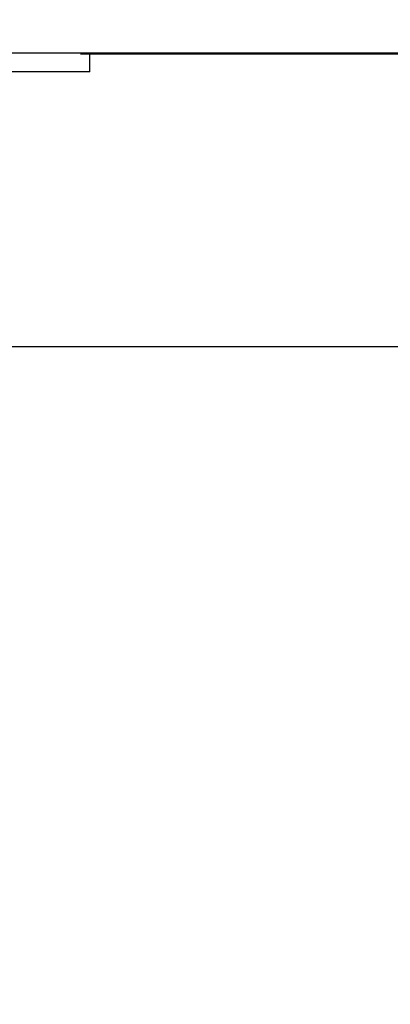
# Model space of a CAD drawing. Header units: inches. Extents: x 0 to 34, y 0 to 22.
# Tile 10 of 106: x 4.663 to 4.78, y 10.221 to 10.531. Entities that reach past the tile are written whole.
import ezdxf

# ---------------------------------------------------------------- set-up
doc = ezdxf.new("R2010")
doc.units = ezdxf.units.IN
doc.header["$LTSCALE"] = 1.87
doc.header["$MEASUREMENT"] = 0
doc.layers.get('0').update_dxf_attribs({"linetype": 'CONTINUOUS'})
doc.layers.add('DIMENSIONS', color=7, linetype='CONTINUOUS')
doc.styles.get("Standard").update_dxf_attribs({"font": 'txt', "width": 0.8})
doc.dimstyles.new('DIMSTYLE_2', dxfattribs={"dimtxt": 0.125, "dimasz": 0.18, "dimexe": 0.125, "dimexo": 0.0625, "dimgap": 0.0625, "dimtad": 0, "dimtih": 1, "dimtoh": 1, "dimlfac": 1.333333, "dimzin": 4, "dimdsep": 46, "dimtxsty": 'STANDARD', "dimblk": '_FILLED', "dimblk1": '_FILLED', "dimblk2": '_FILLED', "dimcen": 0.09, "dimadec": 0, "dimazin": 0, "dimtfac": 1, "dimtofl": 0, "dimtmove": 0, "dimatfit": 3, "dimldrblk": '_FILLED', "dimfxl": 1, "dimtolj": 1, "dimtzin": 4, "dimarcsym": 0})

# ---------------------------------------------------------------- blocks, each defined once
blk = doc.blocks.new('_FILLED')
at = {"color": 0, "linetype": 'BYBLOCK'}
blk.add_solid([(0, 0), (-1, 0.1736), (-1, -0.1736)], dxfattribs=at)
blk = doc.blocks.new('*D35')
at = {"layer": 'DIMENSIONS', "color": 2, "linetype": 'CONTINUOUS'}
for p, q in [((2.76809, 10.5202), (2.76809, 10.8802)), ((3.2759, 10.5202), (2.64309, 10.5202)), ((6.28722, 10.42769), (2.64309, 10.42769)), ((2.76809, 10.42769), (2.76809, 10.01278)), ((2.76809, 10.01278), (2.56492, 10.01278))]:
    blk.add_line(p, q, dxfattribs=at)
at = {"layer": 'DIMENSIONS', "color": 2, "linetype": 'CONTINUOUS', "xscale": 0.18, "yscale": 0.18, "zscale": 0.18}
for p, rotation in [((2.76809, 10.5202), 270), ((2.76809, 10.42769), 90)]:
    blk.add_blockref('_FILLED', p, dxfattribs=dict(at, rotation=rotation))
at = {"layer": 'DIMENSIONS', "color": 2, "linetype": 'CONTINUOUS', "insert": (2.50242, 10.07528), "char_height": 0.125, "width": 0.925, "attachment_point": 3, "line_spacing_factor": 0.9}
blk.add_mtext('.12{\\Ftxt.shx;\\W1.000000;\\H0.125000; }[3.1]', dxfattribs=at)

msp = doc.modelspace()

# ---------------------------------------------------------------- linework, layer by layer
at = {"color": 7, "linetype": 'CONTINUOUS'}
for p, q in [((3.3384, 10.5202), (9.63773, 10.5202)), ((4.85505, 10.51983), (4.68255, 10.51983)), ((4.68555, 10.5142), (4.68555, 10.5202)), ((4.68555, 10.5142), (4.38105, 10.5142))]:
    msp.add_line(p, q, dxfattribs=at)

# ---------------------------------------------------------------- dimensions: what is measured, and where the dimension line sits
at = {"layer": 'DIMENSIONS', "color": 2, "linetype": 'CONTINUOUS'}
dim = msp.add_linear_dim(base=(2.76809, 10.42769), p1=(3.3384, 10.5202), p2=(6.34972, 10.42769), angle=270, dimstyle='DIMSTYLE_2', dxfattribs=at)
dim.commit()
dim.dimension.update_dxf_attribs({"geometry": '*D35', "text_midpoint": (2.03992, 10.01278), "dimtype": 160})

doc.saveas('drawing.dxf')
